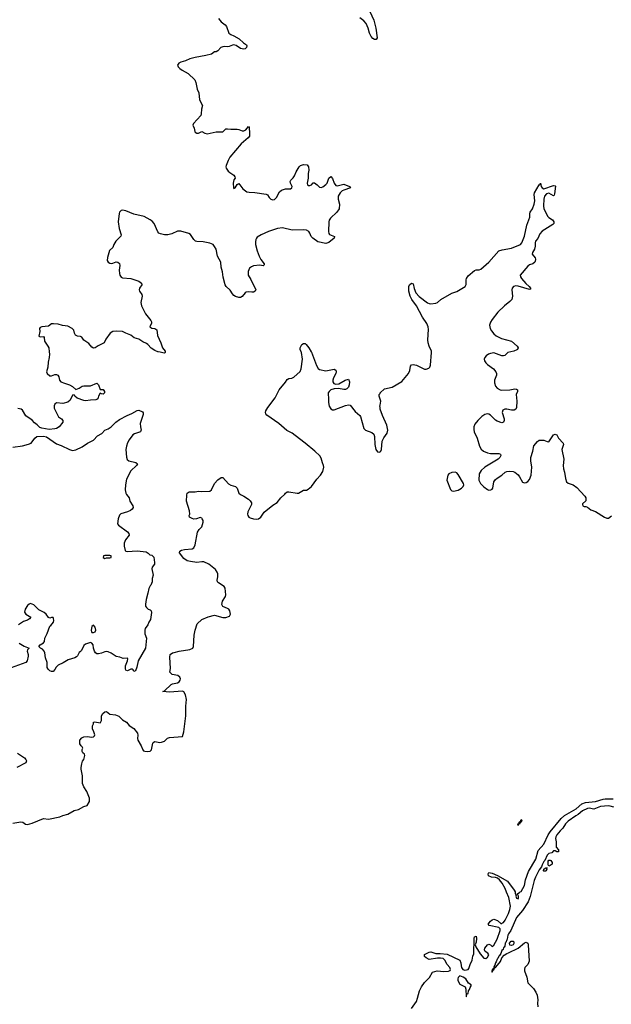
# Model space of a CAD drawing. Header units: inches. Extents: x 1552086 to 1694788, y 812325 to 917226.
# Tile 18 of 109: x 1605534 to 1612866, y 831915 to 844115. Entities that reach past the tile are written whole.
import ezdxf

# ---------------------------------------------------------------- set-up
doc = ezdxf.new("R2010")
doc.units = ezdxf.units.IN
doc.header["$MEASUREMENT"] = 0
for name, color, linetype in [('B6803', 7, 'Continuous'), ('B6804', 7, 'Continuous'), ('B6813', 7, 'Continuous'), ('B6814', 7, 'Continuous')]:
    doc.layers.add(name, color=color, linetype=linetype)

msp = doc.modelspace()

# ---------------------------------------------------------------- linework, layer by layer
at = {"layer": 'B6803', "color": 6, "elevation": 800}
for points in [[(1605450, 834161), (1605550, 834176), (1605573, 834173), (1605606, 834146), (1605630, 834144), (1605690, 834161), (1605830, 834218), (1605890, 834210), (1606030, 834238), (1606070, 834255), (1606130, 834270), (1606210, 834315), (1606262, 834330), (1606330, 834366), (1606370, 834378), (1606398, 834430), (1606400, 834470), (1606365, 834550), (1606329, 834609), (1606313, 834650), (1606312, 834748), (1606295, 834830), (1606295, 834850), (1606304, 834896), (1606314, 834926), (1606331, 834950), (1606340, 835000), (1606336, 835016), (1606318, 835030), (1606310, 835046), (1606309, 835071), (1606315, 835090), (1606310, 835106), (1606296, 835116), (1606281, 835141), (1606278, 835190), (1606304, 835216), (1606329, 835231), (1606370, 835235), (1606430, 835226), (1606449, 835231), (1606460, 835240), (1606467, 835253), (1606455, 835290), (1606435, 835330), (1606436, 835364), (1606448, 835390), (1606448, 835410), (1606466, 835414), (1606530, 835402), (1606534, 835406), (1606550, 835430), (1606550, 835490), (1606563, 835517), (1606590, 835540), (1606610, 835542), (1606651, 835510), (1606722, 835502), (1606764, 835484), (1606810, 835438), (1606857, 835410), (1606890, 835371), (1606950, 835331), (1606994, 835274), (1606998, 835250), (1606994, 835210), (1607000, 835190), (1607039, 835119), (1607059, 835070), (1607070, 835057), (1607084, 835050), (1607113, 835047), (1607150, 835050), (1607166, 835070), (1607183, 835150), (1607190, 835160), (1607209, 835170), (1607270, 835161), (1607290, 835164), (1607330, 835177), (1607367, 835213), (1607390, 835222), (1607550, 835234), (1607570, 835290), (1607594, 835490), (1607593, 835610), (1607601, 835690), (1607591, 835751), (1607570, 835785), (1607550, 835795), (1607390, 835781), (1607309, 835790), (1607330, 835801), (1607410, 835876), (1607430, 835886), (1607490, 835899), (1607509, 835910), (1607524, 835930), (1607529, 835950), (1607518, 835970), (1607493, 835990), (1607423, 836003), (1607397, 836030), (1607403, 836077), (1607396, 836216), (1607401, 836250), (1607430, 836269), (1607450, 836275), (1607510, 836291), (1607643, 836310), (1607682, 836330), (1607690, 836350), (1607698, 836490), (1607707, 836553), (1607732, 836628), (1607790, 836683), (1607870, 836716), (1607950, 836735), (1608050, 836709), (1608090, 836708), (1608134, 836726), (1608146, 836750), (1608139, 836790), (1608125, 836810), (1608110, 836821), (1608050, 836845), (1608042, 836862), (1608040, 836870), (1608049, 836910), (1608083, 836970), (1608089, 836990), (1608082, 837070), (1608068, 837090), (1607997, 837137), (1607985, 837150), (1607981, 837170), (1607988, 837210), (1607988, 837248), (1607981, 837270), (1607961, 837301), (1607878, 837370), (1607817, 837397), (1607790, 837398), (1607730, 837391), (1607650, 837401), (1607610, 837411), (1607570, 837438), (1607515, 837510), (1607518, 837530), (1607539, 837541), (1607577, 837550), (1607670, 837560), (1607691, 837570), (1607708, 837610), (1607736, 837764), (1607760, 837800), (1607793, 837830), (1607806, 837890), (1607806, 837910), (1607797, 837930), (1607790, 837939), (1607770, 837949), (1607725, 837930), (1607692, 837928), (1607670, 837933), (1607637, 837950), (1607633, 837970), (1607642, 837990), (1607639, 838030), (1607601, 838150), (1607605, 838225), (1607610, 838250), (1607634, 838266), (1607710, 838265), (1607750, 838272), (1607790, 838268), (1607890, 838275), (1607911, 838289), (1607950, 838367), (1607990, 838415), (1608030, 838443), (1608050, 838442), (1608124, 838364), (1608150, 838349), (1608210, 838330), (1608230, 838312), (1608250, 838250), (1608270, 838231), (1608312, 838212), (1608370, 838174), (1608392, 838152), (1608405, 838130), (1608405, 838110), (1608363, 838017), (1608358, 837990), (1608360, 837970), (1608376, 837950), (1608390, 837944), (1608432, 837930), (1608470, 837925), (1608494, 837930), (1608521, 837950), (1608565, 838015), (1608670, 838101), (1608726, 838134), (1608770, 838192), (1608822, 838238), (1608830, 838250), (1608850, 838263), (1608870, 838266), (1608973, 838247), (1608990, 838250), (1609050, 838285), (1609090, 838287), (1609110, 838297), (1609150, 838330), (1609217, 838423), (1609263, 838470), (1609290, 838516), (1609303, 838570), (1609301, 838590), (1609285, 838625), (1609270, 838684), (1609253, 838710), (1609193, 838770), (1609074, 838870), (1609000, 838920), (1608911, 838990), (1608844, 839024), (1608744, 839110), (1608597, 839217), (1608586, 839230), (1608581, 839250), (1608586, 839270), (1608608, 839312), (1608701, 839430), (1608750, 839529), (1608830, 839625), (1608850, 839656), (1608870, 839669), (1608905, 839675), (1608930, 839685), (1609010, 839756), (1609022, 839790), (1609037, 839910), (1609025, 839990), (1609022, 840000)], [(1605900, 840000), (1605904, 839970), (1605901, 839930), (1605887, 839870), (1605883, 839810), (1605868, 839750), (1605875, 839730), (1605910, 839704), (1605930, 839704), (1605970, 839718), (1605990, 839717), (1606008, 839710), (1606019, 839690), (1606028, 839650), (1606046, 839630), (1606090, 839610), (1606152, 839590), (1606188, 839570), (1606230, 839535), (1606270, 839551), (1606310, 839573), (1606330, 839579), (1606410, 839577), (1606490, 839611), (1606511, 839590), (1606530, 839532), (1606570, 839532), (1606585, 839510), (1606585, 839490), (1606570, 839475), (1606550, 839478), (1606530, 839488), (1606510, 839450), (1606501, 839419), (1606492, 839408), (1606477, 839403), (1606410, 839402), (1606350, 839393), (1606330, 839396), (1606246, 839426), (1606219, 839450), (1606210, 839469), (1606190, 839461), (1606159, 839401), (1606130, 839378), (1606070, 839359), (1605990, 839368), (1605970, 839350), (1605960, 839330), (1605962, 839302), (1606015, 839195), (1606052, 839170), (1606071, 839150), (1606070, 839130), (1606024, 839070), (1605990, 839050), (1605970, 839044), (1605898, 839038), (1605810, 839053), (1605782, 839062), (1605750, 839095), (1605719, 839119), (1605690, 839151), (1605610, 839205), (1605570, 839275), (1605552, 839290), (1605510, 839299)], [(1607336, 840000), (1607336, 839990), (1607330, 839985), (1607310, 839986), (1607277, 839997), (1607250, 839999), (1607248, 840000)], [(1609148, 840000), (1609150, 839997), (1609212, 839832), (1609234, 839794), (1609250, 839782), (1609330, 839765), (1609430, 839783), (1609453, 839773), (1609455, 839750), (1609451, 839730), (1609423, 839677), (1609415, 839650), (1609414, 839630), (1609427, 839607), (1609450, 839601), (1609490, 839603), (1609568, 839650), (1609610, 839661), (1609620, 839630), (1609619, 839590), (1609610, 839562), (1609590, 839542), (1609570, 839534), (1609550, 839531), (1609486, 839546), (1609430, 839543), (1609390, 839528), (1609370, 839510), (1609359, 839490), (1609355, 839470), (1609362, 839430), (1609360, 839370), (1609368, 839328), (1609390, 839292), (1609410, 839282), (1609430, 839282), (1609570, 839333), (1609610, 839343), (1609630, 839338), (1609690, 839260), (1609750, 839212), (1609758, 839198), (1609800, 839050), (1609819, 839030), (1609900, 839000), (1609921, 838981), (1609932, 838950), (1609937, 838850), (1609949, 838790), (1609970, 838762), (1609990, 838756), (1609999, 838761), (1610000, 838761)], [(1610000, 839415), (1609988, 839450), (1609991, 839470), (1610000, 839485)], [(1605450, 838819), (1605570, 838836), (1605645, 838855), (1605675, 838870), (1605722, 838930), (1605748, 838952), (1605830, 838956), (1605866, 838946), (1605990, 838861), (1606050, 838838), (1606150, 838789), (1606190, 838778), (1606230, 838786), (1606310, 838822), (1606374, 838866), (1606450, 838904), (1606500, 838960), (1606552, 838988), (1606590, 839030), (1606630, 839047), (1606668, 839072), (1606727, 839130), (1606770, 839160), (1606867, 839210), (1606925, 839235), (1606990, 839273), (1607010, 839277), (1607055, 839255), (1607063, 839243), (1607064, 839224), (1607027, 839110), (1607030, 839070), (1607040, 839030), (1607037, 839023), (1607030, 839010), (1606956, 838984), (1606935, 838970), (1606890, 838910), (1606870, 838872), (1606856, 838830), (1606849, 838791), (1606856, 838696), (1606867, 838667), (1606888, 838648), (1606972, 838630), (1606993, 838610), (1606981, 838590), (1606913, 838527), (1606858, 838422), (1606844, 838350), (1606843, 838290), (1606849, 838249), (1606857, 838230), (1606890, 838190), (1606900, 838150), (1606936, 838090), (1606939, 838070), (1606928, 838050), (1606906, 838034), (1606870, 838018), (1606789, 837991), (1606770, 837975), (1606753, 837930), (1606746, 837870), (1606759, 837850), (1606870, 837771), (1606888, 837750), (1606891, 837729), (1606845, 837670), (1606831, 837630), (1606831, 837591), (1606840, 837540), (1606851, 837531), (1606866, 837526), (1606990, 837533), (1607102, 837522), (1607126, 837506), (1607146, 837486), (1607170, 837482), (1607195, 837455), (1607204, 837390), (1607203, 837370), (1607176, 837330), (1607171, 837310), (1607188, 837232), (1607176, 837190), (1607176, 837150), (1607161, 837110), (1607150, 837099), (1607133, 837067), (1607124, 837010), (1607100, 836930), (1607093, 836873), (1607095, 836850), (1607104, 836830), (1607128, 836810), (1607150, 836801), (1607162, 836790), (1607167, 836770), (1607161, 836710), (1607155, 836685), (1607134, 836650), (1607121, 836619), (1607090, 836573), (1607084, 836550), (1607084, 836504), (1607107, 836450), (1607094, 836330), (1607003, 836170), (1606986, 836094), (1606970, 836048), (1606950, 836038), (1606940, 836060), (1606929, 836069), (1606910, 836069), (1606870, 836049), (1606850, 836055), (1606844, 836070), (1606844, 836110), (1606870, 836170), (1606874, 836194), (1606870, 836204), (1606818, 836198), (1606777, 836217), (1606730, 836224), (1606670, 836265), (1606630, 836284), (1606610, 836287), (1606590, 836284), (1606550, 836266), (1606510, 836258), (1606490, 836259), (1606474, 836270), (1606461, 836290), (1606449, 836330), (1606444, 836370), (1606430, 836389), (1606410, 836399), (1606350, 836376), (1606330, 836361), (1606300, 836300), (1606290, 836285), (1606270, 836273), (1606249, 836231), (1606239, 836221), (1606219, 836210), (1606137, 836183), (1606074, 836146), (1606010, 836119), (1605986, 836094), (1605970, 836062), (1605950, 836039), (1605930, 836037), (1605910, 836046), (1605887, 836067), (1605876, 836090), (1605875, 836150), (1605853, 836210), (1605846, 836270), (1605839, 836290), (1605816, 836316), (1605792, 836330), (1605773, 836350), (1605787, 836370), (1605828, 836392), (1605843, 836410), (1605846, 836450), (1605853, 836470), (1605875, 836510), (1605910, 836601), (1605922, 836610), (1605953, 836650), (1605959, 836670), (1605954, 836694), (1605950, 836708), (1605930, 836708), (1605910, 836698), (1605890, 836709), (1605862, 836750), (1605837, 836770), (1605770, 836802), (1605710, 836864), (1605670, 836880), (1605650, 836875), (1605630, 836857), (1605602, 836810), (1605595, 836775), (1605609, 836749), (1605671, 836710), (1605654, 836690), (1605630, 836674), (1605582, 836658), (1605545, 836635), (1605521, 836619)], [(1610000, 839310), (1609998, 839330), (1610000, 839340)], [(1605530, 836388), (1605590, 836354), (1605651, 836330), (1605630, 836306), (1605628, 836290), (1605639, 836250), (1605638, 836230), (1605626, 836170), (1605609, 836151), (1605430, 836086)], [(1605507, 835027), (1605596, 834970), (1605612, 834950), (1605618, 834930), (1605610, 834907), (1605501, 834850)]]:
    msp.add_lwpolyline(points, dxfattribs=at)
for points in [[(1606650, 837476), (1606590, 837475), (1606572, 837470), (1606567, 837450), (1606590, 837441), (1606610, 837447), (1606650, 837447), (1606666, 837450), (1606668, 837470)], [(1606450, 836611), (1606430, 836597), (1606421, 836550), (1606424, 836530), (1606430, 836523), (1606450, 836523), (1606470, 836531), (1606478, 836550), (1606470, 836589)]]:
    msp.add_lwpolyline(points, close=True, dxfattribs=at)
at = {"layer": 'B6804', "color": 6, "elevation": 800}
for points in [[(1609848, 844270), (1609923, 844110), (1609949, 844010), (1609966, 843890), (1609950, 843868), (1609930, 843870), (1609910, 843882), (1609890, 843905), (1609870, 843947), (1609852, 844010), (1609827, 844070), (1609800, 844100), (1609750, 844137)], [(1607998, 844130), (1608030, 844090), (1608081, 844050), (1608096, 844030), (1608126, 843950), (1608150, 843930), (1608190, 843915), (1608256, 843876), (1608307, 843827), (1608343, 843803), (1608351, 843791), (1608347, 843770), (1608330, 843755), (1608310, 843749), (1608270, 843759), (1608216, 843796), (1608190, 843802), (1608170, 843799), (1608130, 843782), (1608110, 843780), (1608070, 843785), (1608050, 843780), (1608029, 843771), (1607990, 843731), (1607970, 843719), (1607950, 843719), (1607911, 843690), (1607842, 843670), (1607707, 843647), (1607642, 843630), (1607590, 843607), (1607530, 843589), (1607505, 843575), (1607491, 843550), (1607498, 843530), (1607518, 843510), (1607549, 843489), (1607622, 843450), (1607704, 843370), (1607717, 843337), (1607735, 843255), (1607753, 843210), (1607761, 843121), (1607798, 843050), (1607788, 843008), (1607784, 842950), (1607778, 842930), (1607690, 842830), (1607680, 842810), (1607697, 842770), (1607704, 842730), (1607710, 842721), (1607731, 842709), (1607750, 842711), (1607790, 842729), (1607830, 842708), (1607858, 842702), (1607970, 842727), (1608030, 842724), (1608050, 842727), (1608090, 842761), (1608110, 842763), (1608150, 842758), (1608230, 842759), (1608250, 842756), (1608290, 842739), (1608310, 842737), (1608336, 842750), (1608370, 842790), (1608380, 842780), (1608384, 842710), (1608381, 842670), (1608367, 842650), (1608281, 842579), (1608138, 842410), (1608116, 842370), (1608095, 842310), (1608090, 842290), (1608095, 842275), (1608119, 842239), (1608140, 842220), (1608189, 842190), (1608200, 842170), (1608203, 842150), (1608190, 842129), (1608179, 842090), (1608184, 842030), (1608190, 842023), (1608204, 842030), (1608230, 842072), (1608250, 842085), (1608298, 842018), (1608350, 841984), (1608377, 841977), (1608447, 841973), (1608590, 841955), (1608606, 841946), (1608626, 841910), (1608645, 841890), (1608670, 841884), (1608690, 841887), (1608716, 841910), (1608756, 841984), (1608778, 842002), (1608830, 842018), (1608890, 842019), (1608906, 842030), (1608910, 842050), (1608889, 842090), (1608886, 842110), (1608894, 842126), (1608923, 842157), (1608939, 842181), (1608959, 842230), (1608997, 842290), (1609015, 842310), (1609050, 842321), (1609095, 842315), (1609114, 842290), (1609119, 842250), (1609110, 842210), (1609109, 842150), (1609098, 842090), (1609099, 842070), (1609110, 842060), (1609130, 842061), (1609150, 842069), (1609170, 842093), (1609188, 842092), (1609222, 842070), (1609250, 842039), (1609270, 842034), (1609290, 842043), (1609330, 842072), (1609345, 842090), (1609367, 842150), (1609390, 842171), (1609410, 842147), (1609430, 842090), (1609450, 842062), (1609470, 842056), (1609550, 842076), (1609620, 842050), (1609633, 842030), (1609550, 842004), (1609530, 841994), (1609507, 841970), (1609480, 841930), (1609482, 841890), (1609498, 841830), (1609492, 841770), (1609464, 841730), (1609385, 841655), (1609370, 841630), (1609364, 841610), (1609362, 841490), (1609366, 841466), (1609374, 841454), (1609437, 841430), (1609433, 841410), (1609366, 841354), (1609330, 841343), (1609230, 841363), (1609167, 841407), (1609148, 841430), (1609131, 841471), (1609118, 841490), (1609090, 841506), (1609050, 841513), (1608910, 841506), (1608790, 841536), (1608730, 841530), (1608616, 841490), (1608527, 841450), (1608478, 841422), (1608468, 841410), (1608460, 841390), (1608456, 841364), (1608458, 841330), (1608479, 841250), (1608504, 841184), (1608524, 841144), (1608564, 841090), (1608563, 841077), (1608553, 841067), (1608510, 841072), (1608430, 841064), (1608405, 841055), (1608383, 841037), (1608365, 840995), (1608364, 840950), (1608397, 840897), (1608462, 840770), (1608451, 840750), (1608430, 840741), (1608410, 840739), (1608370, 840744), (1608342, 840738), (1608327, 840730), (1608290, 840685), (1608270, 840674), (1608250, 840672), (1608210, 840684), (1608190, 840697), (1608170, 840718), (1608143, 840763), (1608092, 840810), (1608080, 840830), (1608057, 840923), (1608049, 840990), (1608032, 841050), (1608025, 841110), (1607987, 841187), (1607970, 841270), (1607950, 841305), (1607930, 841328), (1607890, 841346), (1607810, 841361), (1607730, 841366), (1607712, 841372), (1607692, 841392), (1607650, 841452), (1607630, 841464), (1607530, 841496), (1607490, 841494), (1607419, 841461), (1607371, 841449), (1607328, 841448), (1607280, 841460), (1607259, 841470), (1607245, 841485), (1607199, 841590), (1607177, 841617), (1607150, 841637), (1607075, 841675), (1606950, 841705), (1606850, 841748), (1606810, 841756), (1606790, 841750), (1606772, 841730), (1606766, 841714), (1606756, 841610), (1606767, 841527), (1606791, 841450), (1606788, 841432), (1606727, 841373), (1606701, 841330), (1606688, 841292), (1606646, 841254), (1606623, 841170), (1606620, 841130), (1606631, 841110), (1606650, 841098), (1606670, 841094), (1606690, 841098), (1606730, 841113), (1606750, 841109), (1606770, 841096), (1606776, 841070), (1606769, 841011), (1606771, 840971), (1606775, 840950), (1606790, 840925), (1606810, 840918), (1606910, 840909), (1607010, 840874), (1607044, 840850), (1607050, 840830), (1607018, 840790), (1607013, 840770), (1607019, 840750), (1607049, 840709), (1607052, 840690), (1607037, 840610), (1607042, 840570), (1607093, 840470), (1607159, 840390), (1607167, 840370), (1607167, 840353), (1607148, 840310), (1607170, 840294), (1607210, 840288), (1607234, 840274), (1607241, 840201), (1607285, 840110), (1607304, 840050), (1607336, 840010), (1607336, 840000)], [(1607248, 840000), (1607210, 840015), (1607165, 840045), (1607123, 840090), (1607104, 840104), (1607062, 840122), (1607010, 840155), (1606952, 840172), (1606910, 840206), (1606850, 840229), (1606810, 840250), (1606730, 840255), (1606687, 840250), (1606657, 840230), (1606602, 840158), (1606583, 840110), (1606505, 840075), (1606470, 840049), (1606450, 840045), (1606430, 840059), (1606390, 840101), (1606330, 840146), (1606303, 840183), (1606290, 840190), (1606250, 840194), (1606226, 840206), (1606213, 840230), (1606207, 840270), (1606185, 840290), (1606130, 840318), (1606064, 840324), (1606010, 840341), (1605952, 840348), (1605930, 840346), (1605890, 840317), (1605810, 840310), (1605790, 840301), (1605780, 840290), (1605783, 840250), (1605773, 840193), (1605790, 840184), (1605830, 840188), (1605837, 840177), (1605842, 840130), (1605885, 840070), (1605895, 840050), (1605900, 840000)], [(1609022, 840000), (1609012, 840030), (1609012, 840050), (1609030, 840090), (1609050, 840105), (1609070, 840103), (1609084, 840090), (1609118, 840050), (1609148, 840000)]]:
    msp.add_lwpolyline(points, dxfattribs=at)
at = {"layer": 'B6813', "color": 6}
for points, elevation in [([(1610000, 839485), (1610003, 839490), (1610057, 839543), (1610150, 839564), (1610270, 839633), (1610351, 839730), (1610369, 839770), (1610377, 839823), (1610390, 839837), (1610410, 839842), (1610450, 839836), (1610550, 839786), (1610570, 839786), (1610603, 839797), (1610618, 839810), (1610627, 839833), (1610639, 839990), (1610638, 840000)], 800), ([(1611622, 840000), (1611585, 839990), (1611570, 839981), (1611545, 839955), (1611530, 839950), (1611510, 839949), (1611410, 839986), (1611370, 839980), (1611344, 839970), (1611315, 839950), (1611297, 839930), (1611290, 839910), (1611294, 839890), (1611310, 839862), (1611330, 839843), (1611407, 839790), (1611435, 839750), (1611442, 839730), (1611442, 839710), (1611420, 839650), (1611417, 839617), (1611430, 839576), (1611453, 839550), (1611489, 839530), (1611510, 839526), (1611610, 839528), (1611670, 839541), (1611690, 839539), (1611705, 839530), (1611704, 839510), (1611687, 839470), (1611695, 839390), (1611691, 839310), (1611684, 839290), (1611663, 839277), (1611630, 839276), (1611570, 839291), (1611548, 839290), (1611523, 839277), (1611512, 839250), (1611540, 839170), (1611540, 839150), (1611530, 839127), (1611510, 839122), (1611450, 839141), (1611430, 839155), (1611370, 839216), (1611350, 839227), (1611330, 839232), (1611298, 839222), (1611263, 839197), (1611210, 839150), (1611176, 839104), (1611163, 839070), (1611162, 839038), (1611168, 839010), (1611205, 838930), (1611231, 838831), (1611252, 838792), (1611280, 838770), (1611330, 838749), (1611370, 838742), (1611470, 838739), (1611491, 838731), (1611495, 838715), (1611484, 838690), (1611462, 838670), (1611297, 838570), (1611251, 838530), (1611229, 838490), (1611222, 838410), (1611244, 838370), (1611286, 838326), (1611330, 838295), (1611350, 838287), (1611372, 838288), (1611390, 838298), (1611398, 838310), (1611412, 838390), (1611430, 838417), (1611450, 838435), (1611510, 838470), (1611550, 838507), (1611570, 838516), (1611610, 838523), (1611650, 838517), (1611670, 838510), (1611710, 838476), (1611730, 838452), (1611766, 838386), (1611790, 838375), (1611810, 838379), (1611830, 838394), (1611850, 838418), (1611871, 838470), (1611882, 838570), (1611869, 838650), (1611868, 838690), (1611894, 838770), (1611905, 838835), (1611950, 838890), (1611970, 838906), (1612030, 838904), (1612070, 838888), (1612090, 838885), (1612140, 838960), (1612150, 838970), (1612170, 838979), (1612177, 838977), (1612190, 838970), (1612213, 838930), (1612270, 838870), (1612273, 838850), (1612254, 838790), (1612279, 838670), (1612270, 838590), (1612272, 838552), (1612284, 838510), (1612296, 838430), (1612312, 838390), (1612333, 838373), (1612391, 838351), (1612438, 838318), (1612536, 838210), (1612548, 838190), (1612548, 838152), (1612510, 838115), (1612507, 838110), (1612512, 838090), (1612530, 838084), (1612550, 838084), (1612570, 838074), (1612610, 838040), (1612670, 838022), (1612783, 837950), (1612810, 837940), (1612830, 837940), (1612870, 837967)], 800), ([(1610000, 839340), (1610008, 839390), (1610000, 839415)], 800), ([(1610000, 838761), (1610010, 838770), (1610018, 838790), (1610026, 838894), (1610045, 838935), (1610087, 838990), (1610095, 839030), (1610083, 839090), (1610031, 839210), (1610002, 839290), (1610000, 839310)], 800), ([(1610390, 831863), (1610450, 831950), (1610466, 831990), (1610490, 832081), (1610512, 832130), (1610550, 832187), (1610611, 832249), (1610650, 832313), (1610706, 832330), (1610790, 832322), (1610850, 832325), (1610867, 832333), (1610875, 832345), (1610865, 832370), (1610830, 832410), (1610801, 832461), (1610781, 832481), (1610750, 832488), (1610710, 832487), (1610610, 832471), (1610573, 832490), (1610550, 832509), (1610549, 832531), (1610610, 832561), (1610630, 832564), (1610690, 832546), (1610746, 832546), (1610830, 832537), (1610990, 832462), (1611003, 832430), (1611004, 832390), (1611010, 832370), (1611027, 832347), (1611050, 832339), (1611090, 832345), (1611101, 832359), (1611115, 832410), (1611140, 832460), (1611150, 832511), (1611161, 832539), (1611167, 832730), (1611169, 832750), (1611190, 832758), (1611197, 832730), (1611190, 832686), (1611178, 832650), (1611186, 832626), (1611239, 832539), (1611287, 832487), (1611310, 832483), (1611330, 832499), (1611350, 832530), (1611335, 832550), (1611303, 832570), (1611295, 832590), (1611298, 832610), (1611330, 832650), (1611350, 832659), (1611370, 832652), (1611390, 832630), (1611410, 832647), (1611450, 832724), (1611489, 832830), (1611487, 832850), (1611470, 832868), (1611354, 832890), (1611339, 832910), (1611370, 832947), (1611390, 832963), (1611410, 832971), (1611454, 832954), (1611497, 832917), (1611510, 832915), (1611516, 832924), (1611530, 832929), (1611550, 832959), (1611590, 833040), (1611610, 833088), (1611618, 833130), (1611597, 833237), (1611565, 833305), (1611552, 833352), (1611515, 833415), (1611479, 833459), (1611457, 833477), (1611430, 833487), (1611379, 833490), (1611345, 833505), (1611341, 833530), (1611349, 833550), (1611390, 833540), (1611455, 833510), (1611579, 833439), (1611663, 833330), (1611674, 833310), (1611674, 833290), (1611686, 833266), (1611684, 833256), (1611690, 833232), (1611710, 833221), (1611715, 833235), (1611714, 833254), (1611706, 833270), (1611706, 833290), (1611730, 833302), (1611735, 833310), (1611750, 833314), (1611790, 833386), (1611803, 833457), (1611840, 833560), (1611930, 833712), (1611961, 833819), (1612030, 833900), (1612084, 834016), (1612106, 834054), (1612244, 834216), (1612284, 834256), (1612430, 834337), (1612502, 834398), (1612545, 834415), (1612671, 834429), (1612763, 834457), (1612790, 834461), (1612890, 834460)], 700), ([(1612896, 834356), (1612851, 834371), (1612830, 834374), (1612730, 834365), (1612650, 834332), (1612590, 834344), (1612570, 834342), (1612509, 834311), (1612455, 834265), (1612426, 834250), (1612330, 834183), (1612297, 834150), (1612263, 834097), (1612230, 834065), (1612190, 834015), (1612178, 833990), (1612176, 833970), (1612184, 833930), (1612183, 833863), (1612212, 833830), (1612210, 833806), (1612190, 833806), (1612170, 833818), (1612150, 833815), (1612130, 833794), (1612090, 833785), (1612070, 833765), (1612043, 833697), (1612030, 833683), (1612010, 833642), (1612002, 833618), (1611970, 833580), (1611926, 833490), (1611910, 833450), (1611861, 833250), (1611835, 833185), (1611764, 833076), (1611690, 832990), (1611620, 832830), (1611590, 832788), (1611583, 832770), (1611577, 832723), (1611570, 832715), (1611559, 832681), (1611550, 832674), (1611545, 832635), (1611537, 832623), (1611530, 832619), (1611525, 832595), (1611510, 832581), (1611497, 832543), (1611481, 832519), (1611470, 832511), (1611458, 832482), (1611450, 832474), (1611439, 832441), (1611429, 832430), (1611422, 832398), (1611410, 832378), (1611406, 832354), (1611392, 832350), (1611394, 832346), (1611390, 832348), (1611386, 832326), (1611390, 832312), (1611401, 832339), (1611410, 832341), (1611416, 832350), (1611416, 832364), (1611430, 832371), (1611476, 832424), (1611493, 832447), (1611509, 832491), (1611537, 832523), (1611570, 832546), (1611590, 832551), (1611710, 832612), (1611790, 832678), (1611810, 832687), (1611820, 832680), (1611830, 832671), (1611835, 832650), (1611847, 832450), (1611831, 832410), (1611795, 832370), (1611788, 832350), (1611788, 832330), (1611819, 832250), (1611830, 832182), (1611901, 832110), (1611930, 832066), (1611948, 832028), (1611955, 831970), (1611950, 831930), (1611955, 831885)], 700)]:
    msp.add_lwpolyline(points, dxfattribs=dict(at, elevation=elevation))
for points, elevation in [([(1610930, 838507), (1610890, 838505), (1610852, 838490), (1610840, 838470), (1610829, 838410), (1610873, 838293), (1610890, 838278), (1610910, 838275), (1610970, 838287), (1611009, 838311), (1611029, 838330), (1611037, 838350), (1611033, 838370), (1610970, 838481), (1610950, 838501)], 800), ([(1611750, 834173), (1611744, 834176), (1611746, 834170), (1611736, 834164), (1611730, 834148), (1611713, 834147), (1611710, 834130), (1611709, 834150), (1611724, 834156), (1611725, 834170), (1611730, 834178), (1611739, 834181), (1611750, 834204), (1611758, 834198)], 700), ([(1612090, 833628), (1612084, 833644), (1612082, 833690), (1612090, 833702), (1612110, 833702), (1612118, 833698), (1612132, 833672), (1612131, 833651), (1612110, 833635)], 700), ([(1612030, 833564), (1612026, 833570), (1612029, 833591), (1612050, 833605), (1612058, 833602), (1612072, 833612), (1612062, 833598), (1612065, 833590), (1612056, 833570), (1612050, 833565)], 700), ([(1611630, 832644), (1611608, 832648), (1611606, 832674), (1611624, 832696), (1611650, 832697), (1611656, 832690), (1611658, 832670), (1611650, 832654)], 700), ([(1610990, 832266), (1610970, 832246), (1610962, 832230), (1610962, 832210), (1610990, 832166), (1611053, 832133), (1611064, 832104), (1611067, 832010), (1611070, 832007), (1611075, 832045), (1611090, 832047), (1611097, 832083), (1611110, 832098), (1611117, 832123), (1611130, 832142), (1611130, 832155), (1611095, 832175), (1611062, 832230), (1611030, 832253)], 700)]:
    msp.add_lwpolyline(points, close=True, dxfattribs=dict(at, elevation=elevation))
at = {"layer": 'B6814', "color": 6, "elevation": 800}
msp.add_lwpolyline([(1610638, 840000), (1610637, 840010), (1610610, 840070), (1610597, 840110), (1610594, 840150), (1610602, 840278), (1610598, 840310), (1610580, 840350), (1610526, 840430), (1610452, 840570), (1610395, 840650), (1610372, 840690), (1610355, 840750), (1610357, 840810), (1610365, 840830), (1610390, 840851), (1610410, 840843), (1610423, 840783), (1610443, 840730), (1610486, 840686), (1610590, 840607), (1610610, 840597), (1610630, 840593), (1610690, 840603), (1610710, 840612), (1610752, 840648), (1610890, 840726), (1610953, 840747), (1611056, 840810), (1611068, 840832), (1611067, 840890), (1611070, 840910), (1611090, 840941), (1611170, 841007), (1611190, 841014), (1611230, 841015), (1611250, 841023), (1611350, 841110), (1611471, 841250), (1611515, 841265), (1611630, 841286), (1611740, 841330), (1611755, 841350), (1611790, 841433), (1611817, 841570), (1611855, 841670), (1611857, 841710), (1611862, 841730), (1611888, 841772), (1611909, 841830), (1611919, 841870), (1611911, 841949), (1611914, 841970), (1611970, 842070), (1611983, 842077), (1611990, 842091), (1611998, 842050), (1612008, 842030), (1612030, 842019), (1612150, 842059), (1612170, 842058), (1612173, 842053), (1612161, 841959), (1612157, 841943), (1612150, 841934), (1612090, 841964), (1612064, 841956), (1612039, 841930), (1612028, 841892), (1612024, 841810), (1612031, 841771), (1612078, 841678), (1612090, 841665), (1612137, 841637), (1612155, 841610), (1612152, 841590), (1612142, 841578), (1612010, 841493), (1611979, 841461), (1611954, 841406), (1611927, 841370), (1611922, 841350), (1611921, 841310), (1611912, 841272), (1611891, 841230), (1611887, 841210), (1611923, 841163), (1611927, 841147), (1611921, 841119), (1611916, 841110), (1611892, 841090), (1611850, 841076), (1611830, 841063), (1611738, 840950), (1611739, 840930), (1611752, 840910), (1611806, 840846), (1611849, 840810), (1611865, 840790), (1611865, 840775), (1611850, 840773), (1611710, 840815), (1611684, 840816), (1611652, 840808), (1611639, 840790), (1611635, 840770), (1611643, 840690), (1611631, 840650), (1611610, 840624), (1611543, 840570), (1611461, 840490), (1611390, 840400), (1611370, 840368), (1611357, 840330), (1611366, 840290), (1611381, 840261), (1611410, 840223), (1611438, 840198), (1611505, 840165), (1611627, 840130), (1611700, 840070), (1611710, 840050), (1611702, 840030), (1611695, 840025), (1611659, 840010), (1611622, 840000)], dxfattribs=at)

doc.saveas('drawing.dxf')
